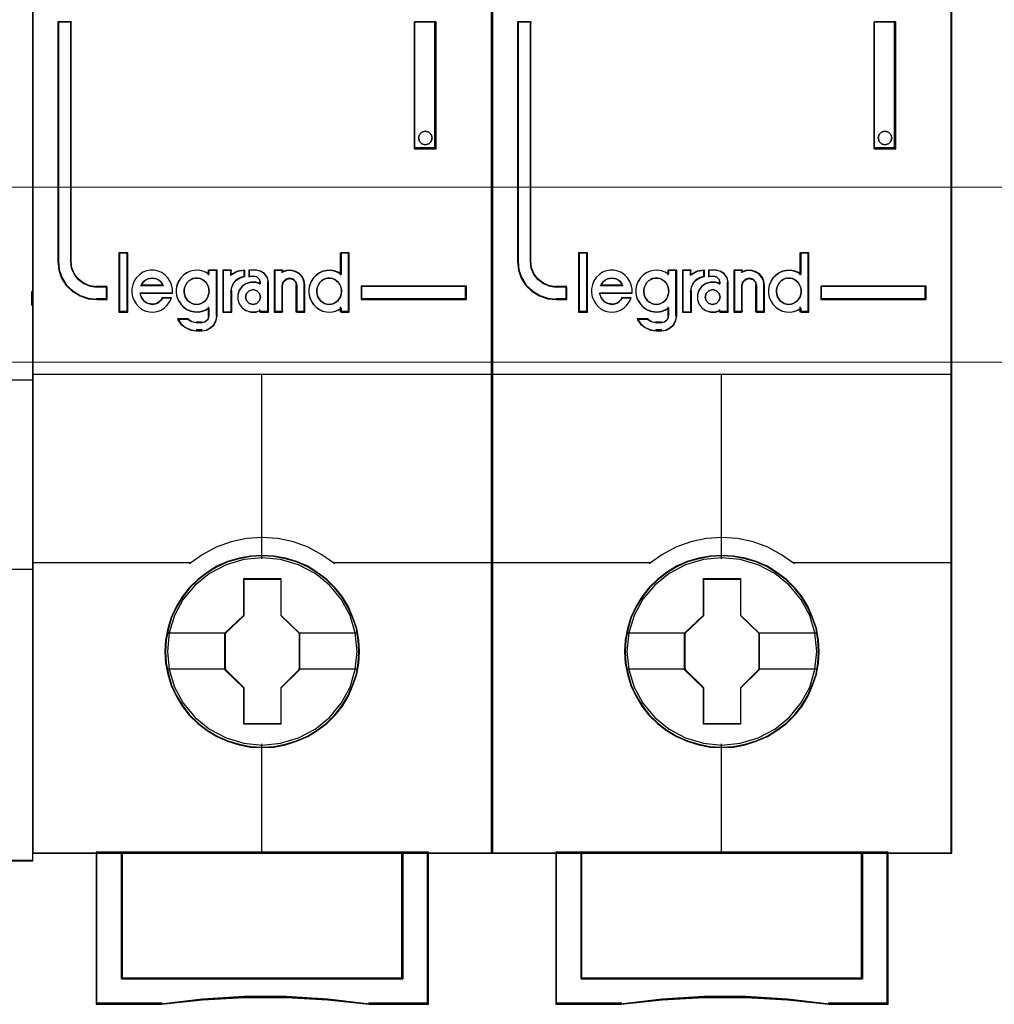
# Model space of a CAD drawing. Header units: millimetres. Extents: x 262469 to 275208, y -32539 to 9411.
# Tile 88 of 256: x 270137 to 270150, y -22443 to -22430. Entities that reach past the tile are written whole.
import ezdxf

# ---------------------------------------------------------------- set-up
doc = ezdxf.new("R2010")
doc.units = ezdxf.units.MM
doc.header["$LTSCALE"] = 100
doc.layers.get('0').update_dxf_attribs({"color": 8})
doc.layers.add('$ mp_ele', color=1, linetype='Continuous', lineweight=35)
doc.layers.add('45', color=8, linetype='Continuous')

# ---------------------------------------------------------------- blocks, each defined once
blk = doc.blocks.new('*U2093')
at = {"layer": '45', "color": 7}
for points in [[(140.997038, -336.157809), (123.006423, -336.157809), (123.006423, -417.928022), (140.997038, -417.928022), (140.997038, -336.157809)], [(125.937835, -396.267506), (125.937835, -395.777888), (125.534156, -395.777888), (125.261247, -395.739379), (125.022451, -395.634854), (124.812083, -395.486318), (124.6472, -395.282769), (124.539173, -395.04071), (124.510745, -394.776647), (124.510745, -385.391387), (124.004726, -385.391387), (124.004726, -394.776647), (124.038839, -395.112228), (124.146866, -395.431304), (124.328806, -395.711872), (124.578973, -395.942928), (124.868939, -396.11897), (125.187334, -396.228997), (125.534156, -396.267506), (125.937835, -396.267506)], [(137.959799, -385.391387), (137.959799, -390.362017), (138.802889, -390.362017), (138.802889, -385.391387), (137.959799, -385.391387)], [(138.618345, -389.808705), (138.654731, -389.939782), (138.618345, -390.082774), (138.521317, -390.172144), (138.381839, -390.21385), (138.248426, -390.172144), (138.151398, -390.082774), (138.115012, -389.939782), (138.151398, -389.808705), (138.248426, -389.707419), (138.381839, -389.677629), (138.521317, -389.707419), (138.618345, -389.808705)], [(126.720956, -396.740227), (126.720956, -394.447176), (126.414057, -394.447176), (126.414057, -396.740227), (126.720956, -396.740227)], [(139.998735, -395.73834), (135.867949, -395.73834), (135.867949, -396.267506), (139.998735, -396.267506), (139.998735, -395.73834)], [(135.804453, -410.039153), (135.782112, -409.587329), (135.709506, -409.135506), (135.553123, -408.700212), (135.3744, -408.286959), (135.139825, -407.890236), (134.854985, -407.543103), (134.525463, -407.223521), (134.156846, -406.942509), (133.782644, -406.700067), (133.347006, -406.512725), (132.916953, -406.385994), (132.458974, -406.303344), (132.000995, -406.275793), (131.543017, -406.303344), (131.096208, -406.385994), (130.643815, -406.512725), (130.230517, -406.700067), (129.839559, -406.942509), (129.476528, -407.223521), (129.141421, -407.543103), (128.873336, -407.890236), (128.627591, -408.286959), (128.432113, -408.700212), (128.30924, -409.135506), (128.219879, -409.587329), (128.191953, -410.039153), (128.219879, -410.490976), (128.30924, -410.92627), (128.432113, -411.361563), (128.627591, -411.774816), (128.873336, -412.171539), (129.141421, -412.529692), (129.476528, -412.854785), (129.839559, -413.130287), (130.230517, -413.361709), (130.643815, -413.54905), (131.096208, -413.681291), (131.543017, -413.774962), (132.000995, -413.797002), (132.458974, -413.774962), (132.916953, -413.681291), (133.347006, -413.54905), (133.782644, -413.361709), (134.156846, -413.130287), (134.525463, -412.854785), (134.854985, -412.529692), (135.139825, -412.171539), (135.3744, -411.774816), (135.553123, -411.361563), (135.709506, -410.92627), (135.782112, -410.490976), (135.804453, -410.039153)], [(135.804453, -410.039153), (135.782112, -409.587329), (135.709506, -409.135506), (135.553123, -408.700212), (135.3744, -408.286959), (135.139825, -407.890236), (134.854985, -407.543103), (134.525463, -407.223521), (134.156846, -406.942509), (133.782644, -406.700067), (133.347006, -406.512725), (132.916953, -406.385994), (132.458974, -406.303344), (132.000995, -406.275793), (131.543017, -406.303344), (131.096208, -406.385994), (130.643815, -406.512725), (130.230517, -406.700067), (129.839559, -406.942509), (129.476528, -407.223521), (129.141421, -407.543103), (128.873336, -407.890236), (128.627591, -408.286959), (128.432113, -408.700212), (128.30924, -409.135506), (128.219879, -409.587329), (128.191953, -410.039153), (128.219879, -410.490976), (128.30924, -410.92627), (128.432113, -411.361563), (128.627591, -411.774816), (128.873336, -412.171539), (129.141421, -412.529692), (129.476528, -412.854785), (129.839559, -413.130287), (130.230517, -413.361709), (130.643815, -413.54905), (131.096208, -413.681291), (131.543017, -413.774962), (132.000995, -413.797002), (132.458974, -413.774962), (132.916953, -413.681291), (133.347006, -413.54905), (133.782644, -413.361709), (134.156846, -413.130287), (134.525463, -412.854785), (134.854985, -412.529692), (135.139825, -412.171539), (135.3744, -411.774816), (135.553123, -411.361563), (135.709506, -410.92627), (135.782112, -410.490976), (135.804453, -410.039153)], [(135.783287, -410.037375), (135.761071, -409.587882), (135.688868, -409.13839), (135.533355, -408.705342), (135.355626, -408.294221), (135.122355, -407.899545), (134.839099, -407.554203), (134.51141, -407.23627), (134.144843, -406.956707), (133.772722, -406.715516), (133.339506, -406.529142), (132.911844, -406.403064), (132.456412, -406.32084), (132.00098, -406.293432), (131.545548, -406.32084), (131.101224, -406.403064), (130.651346, -406.529142), (130.240346, -406.715516), (129.851563, -406.956707), (129.49055, -407.23627), (129.157307, -407.554203), (128.890713, -407.899545), (128.646334, -408.294221), (128.451943, -408.705342), (128.329754, -409.13839), (128.240889, -409.587882), (128.213119, -410.037375), (128.240889, -410.486867), (128.329754, -410.919914), (128.451943, -411.352962), (128.646334, -411.764083), (128.890713, -412.158759), (129.157307, -412.515064), (129.49055, -412.838479), (129.851563, -413.11256), (130.240346, -413.342788), (130.651346, -413.529163), (131.101224, -413.660721), (131.545548, -413.753909), (132.00098, -413.775835), (132.456412, -413.753909), (132.911844, -413.660721), (133.339506, -413.529163), (133.772722, -413.342788), (134.144843, -413.11256), (134.51141, -412.838479), (134.839099, -412.515064), (135.122355, -412.158759), (135.355626, -411.764083), (135.533355, -411.352962), (135.688868, -410.919914), (135.761071, -410.486867), (135.783287, -410.037375)], [(131.28562, -407.178903), (132.734757, -407.178903), (132.734757, -408.609146), (133.462145, -409.315984), (133.462145, -410.746228), (132.734757, -411.46411), (132.734757, -412.883309), (131.28562, -412.883309), (131.28562, -411.46411), (130.541316, -410.746228), (130.541316, -409.315984), (131.28562, -408.609146), (131.28562, -407.178903)], [(131.28562, -407.178903), (132.734757, -407.178903), (132.734757, -407.178903), (132.734757, -408.609146), (132.734757, -408.609146), (133.462145, -409.315984), (133.462145, -409.315984), (133.462145, -410.746228), (133.462145, -410.746228), (132.734757, -411.46411), (132.734757, -411.46411), (132.734757, -412.883309), (132.734757, -412.883309), (131.28562, -412.883309), (131.28562, -412.883309), (131.28562, -411.46411), (131.28562, -411.46411), (130.541316, -410.746228), (130.541316, -410.746228), (130.541316, -409.315984), (130.541316, -409.315984), (131.28562, -408.609146), (131.28562, -408.609146), (131.28562, -407.178903), (131.28562, -407.178903)], [(131.295998, -407.200069), (132.724134, -407.200069), (132.724134, -408.619699), (133.44098, -409.321291), (133.44098, -410.740921), (132.724134, -411.453476), (132.724134, -412.862143), (131.295998, -412.862143), (131.295998, -411.453476), (130.562481, -410.740921), (130.562481, -409.321291), (131.295998, -408.619699), (131.295998, -407.200069)], [(137.505843, -417.885689), (137.505843, -422.841649), (126.497618, -422.841649), (126.497618, -417.885689), (125.500416, -417.885689), (125.500416, -423.840567), (128.046346, -423.840567), (129.667497, -423.663963), (131.299789, -423.575661), (132.932081, -423.575661), (134.564374, -423.663963), (136.191095, -423.840567), (138.503045, -423.840567), (138.503045, -417.885689), (137.505843, -417.885689)], [(131.994392, -417.885689), (126.491664, -417.885689), (126.491664, -422.849263), (137.50827, -422.849263), (137.50827, -417.885689), (131.994392, -417.885689)], [(137.50827, -422.849263), (137.50827, -417.885689), (131.994392, -417.885689), (126.491664, -417.885689), (126.491664, -422.849263), (137.50827, -422.849263)]]:
    blk.add_lwpolyline(points, close=True, dxfattribs=at)
at = {"layer": '45', "color": 139}
for points in [[(140.997038, -336.157809), (123.006423, -336.157809), (123.006423, -417.928022), (140.997038, -417.928022), (140.997038, -336.157809)], [(138.654731, -389.939782), (138.618345, -389.808705), (138.521317, -389.707419), (138.381839, -389.677629), (138.248426, -389.707419), (138.151398, -389.808705), (138.115012, -389.939782), (138.151398, -390.082774), (138.248426, -390.172144), (138.381839, -390.21385), (138.521317, -390.172144), (138.618345, -390.082774), (138.654731, -389.939782)], [(129.429606, -396.454478), (129.528483, -396.443056), (129.615727, -396.414503), (129.697155, -396.368817), (129.766951, -396.31171), (129.83093, -396.23176), (129.871644, -396.157521), (129.900726, -396.060439), (129.923991, -395.963357), (129.912358, -395.866275), (129.894909, -395.769194), (129.854195, -395.683533), (129.801849, -395.592162), (129.732053, -395.529344), (129.656441, -395.477948), (129.569197, -395.437973), (129.476136, -395.420841), (129.388892, -395.420841), (129.290015, -395.437973), (129.214403, -395.477948), (129.132975, -395.529344), (129.063179, -395.592162), (129.016649, -395.683533), (128.975935, -395.769194), (128.946853, -395.866275), (128.946853, -395.963357), (128.958486, -396.060439), (128.987568, -396.157521), (129.034098, -396.23176), (129.092261, -396.31171), (129.173689, -396.368817), (129.255117, -396.414503), (129.342361, -396.443056), (129.429606, -396.454478)], [(134.617425, -396.454478), (134.710247, -396.443056), (134.797267, -396.414503), (134.884288, -396.368817), (134.953904, -396.31171), (135.011918, -396.23176), (135.06413, -396.157521), (135.093137, -396.060439), (135.098938, -395.963357), (135.098938, -395.866275), (135.081534, -395.769194), (135.040925, -395.683533), (134.982911, -395.592162), (134.913295, -395.529344), (134.843678, -395.477948), (134.756658, -395.437973), (134.669637, -395.420841), (134.571014, -395.420841), (134.483993, -395.437973), (134.396973, -395.477948), (134.315754, -395.529344), (134.25774, -395.592162), (134.199726, -395.683533), (134.159117, -395.769194), (134.135911, -395.866275), (134.135911, -395.963357), (134.147514, -396.060439), (134.176521, -396.157521), (134.228733, -396.23176), (134.286747, -396.31171), (134.356363, -396.368817), (134.443384, -396.414503), (134.530404, -396.443056), (134.617425, -396.454478)], [(131.934707, -396.1652), (131.892628, -396.023514), (131.784425, -395.917249), (131.640154, -395.875923), (131.495884, -395.917249), (131.387681, -396.023514), (131.345602, -396.1652), (131.387681, -396.306887), (131.495884, -396.413152), (131.640154, -396.454478), (131.784425, -396.413152), (131.892628, -396.306887), (131.934707, -396.1652)], [(135.716263, -410.028351), (135.643649, -409.306499), (135.436975, -408.623219), (135.090658, -407.989532), (134.632625, -407.43299), (134.068463, -406.981144), (133.420515, -406.639504), (132.722294, -406.430111), (131.996145, -406.363988), (131.275581, -406.430111), (130.582947, -406.639504), (129.934998, -406.981144), (129.370836, -407.43299), (128.912803, -407.989532), (128.566486, -408.623219), (128.354227, -409.306499), (128.287198, -410.028351), (128.354227, -410.744693), (128.566486, -411.433483), (128.912803, -412.061659), (129.370836, -412.618202), (129.934998, -413.075558), (130.582947, -413.411688), (131.275581, -413.62659), (131.996145, -413.698224), (132.722294, -413.62659), (133.420515, -413.411688), (134.068463, -413.075558), (134.632625, -412.618202), (135.090658, -412.061659), (135.436975, -411.433483), (135.643649, -410.744693), (135.716263, -410.028351)]]:
    blk.add_lwpolyline(points, close=True, dxfattribs=at)
at = {"layer": '45', "color": 59}
for points in [[(140.975873, -336.178976), (123.027588, -336.178976), (123.027588, -417.910383), (140.975873, -417.910383), (140.975873, -336.178976)], [(137.959799, -385.391387), (137.959799, -390.362017), (138.802889, -390.362017), (138.802889, -385.391387), (137.959799, -385.391387)], [(138.618345, -389.808705), (138.654731, -389.939782), (138.618345, -390.082774), (138.521317, -390.172144), (138.381839, -390.21385), (138.248426, -390.172144), (138.151398, -390.082774), (138.115012, -389.939782), (138.151398, -389.808705), (138.248426, -389.707419), (138.381839, -389.677629), (138.521317, -389.707419), (138.618345, -389.808705)], [(126.742121, -396.761394), (126.742121, -394.429537), (126.392892, -394.429537), (126.392892, -396.761394), (126.742121, -396.761394)], [(133.829013, -395.863238), (133.829013, -396.025018), (133.857539, -396.17564), (133.914591, -396.315105), (134.00017, -396.448992), (134.108569, -396.560564), (134.234085, -396.6554), (134.365305, -396.716765), (134.513642, -396.750237), (134.667683, -396.761394), (134.821725, -396.733501), (134.964356, -396.677715), (135.089871, -396.594036), (135.089871, -396.761394), (135.409365, -396.761394), (135.409365, -394.429537), (135.089871, -394.429537), (135.089871, -395.288642), (134.964356, -395.204963), (134.821725, -395.154756), (134.667683, -395.126863), (134.513642, -395.13802), (134.365305, -395.165913), (134.234085, -395.232856), (134.108569, -395.316535), (134.00017, -395.428107), (133.914591, -395.561994), (133.857539, -395.712616), (133.829013, -395.863238)], [(126.897334, -396.002321), (126.925885, -396.154136), (126.982986, -396.30595), (127.062927, -396.435274), (127.165709, -396.553352), (127.291331, -396.648939), (127.439794, -396.716412), (127.582546, -396.750148), (127.736719, -396.761394), (127.890891, -396.73328), (128.039354, -396.677052), (128.170686, -396.592711), (128.279178, -396.485879), (128.37625, -396.350932), (128.444771, -396.210363), (128.096455, -396.210363), (128.039354, -396.283459), (127.970833, -396.350932), (127.890891, -396.401537), (127.81666, -396.429651), (127.731009, -396.446519), (127.639647, -396.435274), (127.553996, -396.418405), (127.468344, -396.390292), (127.388403, -396.334064), (127.331302, -396.266591), (127.274201, -396.187872), (127.24565, -396.103531), (127.2171, -396.019189), (128.484742, -396.019189), (128.484742, -395.856129), (128.456191, -395.693069), (128.39338, -395.5525), (128.307729, -395.417554), (128.204947, -395.305099), (128.067904, -395.209512), (127.930862, -395.153284), (127.776689, -395.113925), (127.622517, -395.113925), (127.468344, -395.142038), (127.325592, -395.198266), (127.19997, -395.293853), (127.080057, -395.400685), (126.994406, -395.535632), (126.937305, -395.687446), (126.897334, -395.839261), (126.897334, -396.002321)], [(128.722034, -395.549011), (128.664963, -395.699618), (128.636427, -395.850224), (128.636427, -396.011987), (128.664963, -396.162594), (128.722034, -396.302045), (128.813347, -396.435918), (128.916075, -396.547478), (129.041632, -396.642305), (129.190017, -396.703663), (129.332694, -396.737131), (129.486786, -396.748287), (129.635171, -396.720397), (129.777849, -396.664617), (129.914819, -396.580946), (129.914819, -396.898894), (129.874869, -397.038345), (129.766434, -397.133171), (129.635171, -397.172217), (129.429715, -397.172217), (129.247088, -397.133171), (129.081582, -397.038345), (128.687791, -397.038345), (128.819055, -397.22242), (128.995975, -397.36187), (129.207138, -397.456697), (129.429715, -397.484587), (129.635171, -397.484587), (129.817798, -397.456697), (129.977597, -397.373026), (130.114568, -397.25031), (130.200174, -397.077391), (130.234417, -396.898894), (130.234417, -395.113925), (129.914819, -395.113925), (129.914819, -395.275687), (129.777849, -395.192017), (129.635171, -395.141815), (129.486786, -395.113925), (129.332694, -395.125081), (129.190017, -395.152971), (129.041632, -395.219907), (128.916075, -395.303578), (128.813347, -395.415138), (128.722034, -395.549011)], [(130.453127, -395.113925), (130.453127, -396.761394), (130.780599, -396.761394), (130.780599, -395.934848), (130.809837, -395.771788), (130.885858, -395.608728), (131.00866, -395.485027), (131.154853, -395.400685), (131.324437, -395.350081), (131.324437, -395.113925), (131.037899, -395.153284), (130.780599, -395.28823), (130.780599, -395.113925), (130.453127, -395.113925)], [(130.474292, -395.131563), (130.474292, -396.740227), (130.785855, -396.740227), (130.785855, -395.93315), (130.813673, -395.773931), (130.886, -395.614712), (131.002836, -395.493925), (131.141926, -395.41157), (131.303271, -395.362157), (131.303271, -395.131563), (131.030654, -395.169996), (130.785855, -395.301763), (130.785855, -395.131563), (130.474292, -395.131563)], [(131.103421, -395.906734), (131.045759, -396.075417), (131.045759, -396.266591), (131.103421, -396.435274), (131.218745, -396.592711), (131.362901, -396.693921), (131.553186, -396.750148), (131.737705, -396.750148), (131.922224, -396.693921), (131.922224, -396.761394), (132.245133, -396.761394), (132.245133, -395.580614), (132.204769, -395.400685), (132.095211, -395.248871), (131.939523, -395.153284), (131.755004, -395.113925), (131.489758, -395.113925), (131.489758, -395.350081), (131.680043, -395.350081), (131.795368, -395.378194), (131.881861, -395.468159), (131.922224, -395.580614), (131.922224, -395.648087), (131.737705, -395.591859), (131.553186, -395.591859), (131.362901, -395.648087), (131.218745, -395.754919), (131.103421, -395.906734)], [(132.474425, -395.113925), (132.474425, -396.761394), (132.785801, -396.761394), (132.785801, -395.704315), (132.826165, -395.563746), (132.929957, -395.468159), (133.068346, -395.428799), (133.218268, -395.468159), (133.310527, -395.563746), (133.350891, -395.704315), (133.350891, -396.761394), (133.673799, -396.761394), (133.673799, -395.704315), (133.644968, -395.535632), (133.575774, -395.372572), (133.460449, -395.248871), (133.304761, -395.164529), (133.137541, -395.113925), (132.953022, -395.12517), (132.785801, -395.181398), (132.785801, -395.113925), (132.474425, -395.113925)], [(132.495591, -395.131563), (132.495591, -396.740227), (132.795977, -396.740227), (132.795977, -395.708047), (132.834916, -395.570789), (132.935045, -395.477454), (133.06855, -395.439021), (133.21318, -395.477454), (133.302183, -395.570789), (133.341122, -395.708047), (133.341122, -396.740227), (133.652634, -396.740227), (133.652634, -395.708047), (133.62482, -395.543337), (133.558068, -395.384118), (133.446814, -395.263331), (133.296621, -395.180976), (133.135302, -395.131563), (132.957295, -395.142544), (132.795977, -395.197447), (132.795977, -395.131563), (132.495591, -395.131563)], [(128.078148, -395.636251), (128.124929, -395.731285), (127.253619, -395.731285), (127.306249, -395.636251), (127.364726, -395.560224), (127.434898, -395.509539), (127.522614, -395.452519), (127.604482, -395.433512), (127.692198, -395.420841), (127.779914, -395.433512), (127.86763, -395.452519), (127.949498, -395.509539), (128.01967, -395.560224), (128.078148, -395.636251)], [(128.124929, -395.731285), (127.253619, -395.731285), (127.306249, -395.636251), (127.364726, -395.560224), (127.434898, -395.509539), (127.522614, -395.452519), (127.604482, -395.433512), (127.692198, -395.420841), (127.779914, -395.433512), (127.86763, -395.452519), (127.949498, -395.509539), (128.01967, -395.560224), (128.078148, -395.636251), (128.124929, -395.731285)], [(129.83093, -396.23176), (129.766951, -396.31171), (129.697155, -396.368817), (129.615727, -396.414503), (129.528483, -396.443056), (129.429606, -396.454478), (129.342361, -396.443056), (129.255117, -396.414503), (129.173689, -396.368817), (129.092261, -396.31171), (129.034098, -396.23176), (128.987568, -396.157521), (128.958486, -396.060439), (128.946853, -395.963357), (128.946853, -395.866275), (128.975935, -395.769194), (129.016649, -395.683533), (129.063179, -395.592162), (129.132975, -395.529344), (129.214403, -395.477948), (129.290015, -395.437973), (129.388892, -395.420841), (129.476136, -395.420841), (129.569197, -395.437973), (129.656441, -395.477948), (129.732053, -395.529344), (129.801849, -395.592162), (129.854195, -395.683533), (129.894909, -395.769194), (129.912358, -395.866275), (129.923991, -395.963357), (129.900726, -396.060439), (129.871644, -396.157521), (129.83093, -396.23176)], [(129.016649, -395.683533), (129.063179, -395.592162), (129.132975, -395.529344), (129.214403, -395.477948), (129.290015, -395.437973), (129.388892, -395.420841), (129.476136, -395.420841), (129.569197, -395.437973), (129.656441, -395.477948), (129.732053, -395.529344), (129.801849, -395.592162), (129.854195, -395.683533), (129.894909, -395.769194), (129.912358, -395.866275), (129.923991, -395.963357), (129.900726, -396.060439), (129.871644, -396.157521), (129.83093, -396.23176), (129.766951, -396.31171), (129.697155, -396.368817), (129.615727, -396.414503), (129.528483, -396.443056), (129.429606, -396.454478), (129.342361, -396.443056), (129.255117, -396.414503), (129.173689, -396.368817), (129.092261, -396.31171), (129.034098, -396.23176), (128.987568, -396.157521), (128.958486, -396.060439), (128.946853, -395.963357), (128.946853, -395.866275), (128.975935, -395.769194), (129.016649, -395.683533)], [(134.756658, -395.437973), (134.843678, -395.477948), (134.913295, -395.529344), (134.982911, -395.592162), (135.040925, -395.683533), (135.081534, -395.769194), (135.098938, -395.866275), (135.098938, -395.963357), (135.093137, -396.060439), (135.06413, -396.157521), (135.011918, -396.23176), (134.953904, -396.31171), (134.884288, -396.368817), (134.797267, -396.414503), (134.710247, -396.443056), (134.617425, -396.454478), (134.530404, -396.443056), (134.443384, -396.414503), (134.356363, -396.368817), (134.286747, -396.31171), (134.228733, -396.23176), (134.176521, -396.157521), (134.147514, -396.060439), (134.135911, -395.963357), (134.135911, -395.866275), (134.159117, -395.769194), (134.199726, -395.683533), (134.25774, -395.592162), (134.315754, -395.529344), (134.396973, -395.477948), (134.483993, -395.437973), (134.571014, -395.420841), (134.669637, -395.420841), (134.756658, -395.437973)], [(134.159117, -395.769194), (134.199726, -395.683533), (134.25774, -395.592162), (134.315754, -395.529344), (134.396973, -395.477948), (134.483993, -395.437973), (134.571014, -395.420841), (134.669637, -395.420841), (134.756658, -395.437973), (134.843678, -395.477948), (134.913295, -395.529344), (134.982911, -395.592162), (135.040925, -395.683533), (135.081534, -395.769194), (135.098938, -395.866275), (135.098938, -395.963357), (135.093137, -396.060439), (135.06413, -396.157521), (135.011918, -396.23176), (134.953904, -396.31171), (134.884288, -396.368817), (134.797267, -396.414503), (134.710247, -396.443056), (134.617425, -396.454478), (134.530404, -396.443056), (134.443384, -396.414503), (134.356363, -396.368817), (134.286747, -396.31171), (134.228733, -396.23176), (134.176521, -396.157521), (134.147514, -396.060439), (134.135911, -395.963357), (134.135911, -395.866275), (134.159117, -395.769194)], [(131.892628, -396.023514), (131.934707, -396.1652), (131.892628, -396.306887), (131.784425, -396.413152), (131.640154, -396.454478), (131.495884, -396.413152), (131.387681, -396.306887), (131.345602, -396.1652), (131.387681, -396.023514), (131.495884, -395.917249), (131.640154, -395.875923), (131.784425, -395.917249), (131.892628, -396.023514)], [(131.345602, -396.1652), (131.387681, -396.023514), (131.495884, -395.917249), (131.640154, -395.875923), (131.784425, -395.917249), (131.892628, -396.023514), (131.934707, -396.1652), (131.892628, -396.306887), (131.784425, -396.413152), (131.640154, -396.454478), (131.495884, -396.413152), (131.387681, -396.306887), (131.345602, -396.1652)], [(139.97757, -395.755979), (135.885587, -395.755979), (135.885587, -396.249867), (139.97757, -396.249867), (139.97757, -395.755979)], [(137.505843, -417.885689), (137.505843, -422.841649), (126.497618, -422.841649), (126.497618, -417.885689), (125.500416, -417.885689), (125.500416, -423.840567), (128.046346, -423.840567), (129.667497, -423.663963), (131.299789, -423.575661), (132.932081, -423.575661), (134.564374, -423.663963), (136.191095, -423.840567), (138.503045, -423.840567), (138.503045, -417.885689), (137.505843, -417.885689)], [(137.49091, -417.906856), (137.49091, -422.830519), (126.512551, -422.830519), (126.512551, -417.906856), (125.518054, -417.906856), (125.518054, -423.822928), (128.057077, -423.822928), (129.673829, -423.647475), (131.301693, -423.559748), (132.929557, -423.559748), (134.557421, -423.647475), (136.17973, -423.822928), (138.485407, -423.822928), (138.485407, -417.906856), (137.49091, -417.906856)], [(131.994392, -417.885689), (126.491664, -417.885689), (126.491664, -422.849263), (137.50827, -422.849263), (137.50827, -417.885689), (131.994392, -417.885689)], [(137.50827, -422.849263), (137.50827, -417.885689), (131.994392, -417.885689), (126.491664, -417.885689), (126.491664, -422.849263), (137.50827, -422.849263)], [(131.996175, -417.906856), (126.512829, -417.906856), (126.512829, -422.828097), (137.490632, -422.828097), (137.490632, -417.906856), (131.996175, -417.906856)]]:
    blk.add_lwpolyline(points, close=True, dxfattribs=at)
at = {"layer": '45', "color": 139}
for points in [[(124.004726, -385.391387), (124.004726, -394.782314)], [(124.004726, -385.391387), (124.544444, -385.391387)], [(124.498586, -385.391387), (124.498586, -394.782314)], [(137.959799, -390.362017), (137.959799, -385.391387)], [(137.959799, -385.391387), (138.802889, -385.391387)], [(138.760558, -390.362017), (138.760558, -385.391387)], [(137.959799, -390.319683), (138.802889, -390.319683)], [(126.392892, -394.429537), (126.392892, -396.761394)], [(126.392892, -394.429537), (126.742121, -394.429537)], [(126.69979, -394.429537), (126.69979, -396.761394)], [(135.056608, -394.429537), (135.056608, -395.315008)], [(135.056608, -394.429537), (135.409365, -394.429537)], [(135.367034, -394.429537), (135.367034, -396.761394)], [(124.004726, -394.739981), (124.039031, -395.083815), (124.147664, -395.410739), (124.330626, -395.698207), (124.582198, -395.934945), (124.873793, -396.115317), (125.193976, -396.228049), (125.542747, -396.267506)], [(124.498586, -394.739981), (124.52759, -395.014449), (124.637807, -395.266045), (124.806033, -395.477615), (125.020666, -395.632003), (125.264304, -395.740647), (125.542747, -395.780673)], [(128.484742, -396.019189), (128.484742, -395.856129), (128.456191, -395.693069), (128.39338, -395.5525), (128.307729, -395.417554), (128.204947, -395.305099), (128.067904, -395.209512), (127.930862, -395.153284), (127.776689, -395.113925), (127.622517, -395.113925), (127.468344, -395.142038), (127.325592, -395.198266), (127.19997, -395.293853), (127.080057, -395.400685), (126.994406, -395.535632), (126.937305, -395.687446), (126.897334, -395.839261), (126.897334, -396.002321), (126.925885, -396.154136), (126.982986, -396.30595), (127.062927, -396.435274), (127.165709, -396.553352), (127.291331, -396.648939), (127.439794, -396.716412), (127.582546, -396.750148), (127.736719, -396.761394), (127.890891, -396.73328), (128.039354, -396.677052), (128.170686, -396.592711), (128.279178, -396.485879), (128.37625, -396.350932), (128.444771, -396.210363)], [(129.923991, -395.276985), (129.786038, -395.192643), (129.642336, -395.142038), (129.492887, -395.113925), (129.33769, -395.12517), (129.193988, -395.153284), (129.044539, -395.220757), (128.918082, -395.305099), (128.814617, -395.417554), (128.722648, -395.5525), (128.665167, -395.704315), (128.636427, -395.856129), (128.636427, -396.019189), (128.665167, -396.171004), (128.722648, -396.311573), (128.814617, -396.446519), (128.918082, -396.558974), (129.044539, -396.654561), (129.193988, -396.716412), (129.33769, -396.750148), (129.492887, -396.761394), (129.642336, -396.73328), (129.786038, -396.677052), (129.923991, -396.592711)], [(129.88166, -395.113925), (129.88166, -395.315008)], [(129.88166, -395.113925), (130.234417, -395.113925)], [(130.192086, -395.113925), (130.192086, -396.90956)], [(130.453127, -395.113925), (130.453127, -396.761394)], [(130.453127, -395.113925), (130.805884, -395.113925)], [(131.324437, -395.113925), (131.028917, -395.16172), (130.763553, -395.325591)], [(130.763553, -395.113925), (130.763553, -395.325591)], [(131.278578, -395.113925), (131.278578, -395.385563)], [(131.476122, -395.113925), (131.476122, -395.385563)], [(131.772438, -395.113925), (131.476122, -395.113925)], [(132.245133, -395.61134), (132.202719, -395.419566), (132.087596, -395.257756), (131.923999, -395.155875), (131.730107, -395.113925)], [(132.474425, -395.113925), (132.474425, -396.761394)], [(132.474425, -395.113925), (132.8166, -395.113925)], [(133.673799, -395.731285), (133.644594, -395.554896), (133.574501, -395.384387), (133.457678, -395.255035), (133.299968, -395.166841), (133.130576, -395.113925), (132.943661, -395.125684), (132.774269, -395.18448)], [(132.774269, -395.113925), (132.774269, -395.219758)], [(135.098938, -395.276985), (134.97252, -395.192643), (134.828864, -395.142038), (134.673714, -395.113925), (134.518565, -395.12517), (134.369162, -395.153284), (134.236998, -395.220757), (134.11058, -395.305099), (134.001401, -395.417554), (133.915207, -395.5525), (133.857744, -395.704315), (133.829013, -395.856129), (133.829013, -396.019189), (133.857744, -396.171004), (133.915207, -396.311573), (134.001401, -396.446519), (134.11058, -396.558974), (134.236998, -396.654561), (134.369162, -396.716412), (134.518565, -396.750148), (134.673714, -396.761394), (134.828864, -396.73328), (134.97252, -396.677052), (135.098938, -396.592711)], [(128.124929, -395.731285), (128.078148, -395.636251), (128.01967, -395.560224), (127.949498, -395.509539), (127.86763, -395.452519), (127.779914, -395.433512), (127.692198, -395.420841), (127.604482, -395.433512), (127.522614, -395.452519), (127.434898, -395.509539), (127.364726, -395.560224), (127.306249, -395.636251), (127.253619, -395.731285)], [(131.324437, -395.34323), (131.149537, -395.39635), (130.998762, -395.484883), (130.872111, -395.614732), (130.793708, -395.785897), (130.763553, -395.957062)], [(131.934707, -395.636446), (131.74756, -395.57959), (131.560413, -395.57959), (131.367417, -395.636446), (131.221209, -395.744471), (131.104242, -395.89798), (131.045759, -396.068546), (131.045759, -396.261855), (131.104242, -396.432421), (131.221209, -396.591616), (131.367417, -396.693955), (131.560413, -396.750811), (131.74756, -396.750811), (131.934707, -396.693955)], [(131.476122, -395.34323), (131.701887, -395.34323)], [(131.934707, -395.61134), (131.88826, -395.480555), (131.788732, -395.375926), (131.656028, -395.34323)], [(131.892376, -395.569007), (131.892376, -395.67484)], [(132.202802, -395.569007), (132.202802, -396.761394)], [(133.359846, -395.731285), (133.318019, -395.572895), (133.222414, -395.46519), (133.067057, -395.420841), (132.923651, -395.46519), (132.816096, -395.572895), (132.774269, -395.731285)], [(125.500416, -395.73834), (125.937835, -395.73834)], [(125.891976, -395.73834), (125.891976, -396.267506)], [(125.891976, -395.73834), (125.891976, -396.267506)], [(127.211288, -395.995867), (128.484742, -395.995867)], [(127.211288, -395.995867), (127.240379, -396.086383), (127.26947, -396.176898), (127.327652, -396.261379), (127.385834, -396.333791), (127.467289, -396.394134), (127.554562, -396.424306), (127.641835, -396.442409), (127.734926, -396.454478), (127.822199, -396.436375), (127.897836, -396.406203), (127.979291, -396.351894), (128.049109, -396.279482), (128.107291, -396.201035)], [(127.253619, -395.688951), (128.124929, -395.688951)], [(130.453127, -396.761394), (130.805884, -396.761394), (130.805884, -395.911201)], [(132.774269, -395.688951), (132.774269, -396.761394)], [(133.317515, -395.688951), (133.317515, -396.761394)], [(133.627941, -395.688951), (133.627941, -396.761394)], [(135.867949, -395.73834), (139.998735, -395.73834)], [(135.867949, -395.73834), (135.867949, -396.267506)], [(139.952877, -396.267506), (139.952877, -395.73834)], [(125.500416, -396.225173), (125.937835, -396.225173)], [(128.064961, -396.182839), (128.445938, -396.182839)], [(135.867949, -396.225173), (139.998735, -396.225173)], [(126.392892, -396.719061), (126.742121, -396.719061)], [(129.88166, -396.553255), (129.88166, -396.90956)], [(131.892376, -396.652033), (131.892376, -396.761394)], [(131.892376, -396.719061), (132.245133, -396.719061)], [(132.474425, -396.719061), (132.8166, -396.719061)], [(133.317515, -396.719061), (133.673799, -396.719061)], [(135.056608, -396.553255), (135.056608, -396.761394)], [(135.056608, -396.719061), (135.409365, -396.719061)], [(128.685813, -397.00481), (128.821245, -397.202718), (129.003783, -397.352648), (129.221651, -397.454601), (129.451296, -397.484587)], [(128.685813, -397.00481), (129.112649, -397.00481)], [(129.070318, -397.00481), (129.251439, -397.127253), (129.451296, -397.177671)], [(129.408965, -397.135338), (129.652368, -397.135338)], [(129.610037, -397.484587), (129.800324, -397.455189), (129.966826, -397.366995), (130.109541, -397.237643), (130.198738, -397.055375), (130.234417, -396.867227)], [(129.610037, -397.177671), (129.757403, -397.133322), (129.87914, -397.025617), (129.923991, -396.867227)], [(129.652368, -397.442254), (129.408965, -397.442254)], [(123.006423, -399.177917), (140.997038, -399.177917)], [(131.97351, -399.177917), (131.97351, -406.409849)], [(134.848481, -406.603876), (134.333622, -406.2483), (133.796377, -405.955811), (133.219959, -405.749347), (132.609963, -405.61744), (131.99437, -405.577295), (131.389971, -405.61744), (130.779974, -405.749347), (130.203556, -405.955811), (129.655119, -406.2483), (129.151453, -406.603876)], [(123.006423, -406.558015), (129.197311, -406.558015)], [(134.80615, -406.558015), (140.997038, -406.558015)], [(131.97351, -413.648836), (131.97351, -417.928022)], [(125.500416, -417.885689), (125.500416, -423.840567)], [(126.491664, -417.885689), (126.491664, -422.849263)], [(137.465939, -422.849263), (137.465939, -417.885689)], [(138.460714, -417.885689), (138.460714, -423.840567)], [(126.491664, -422.80693), (137.50827, -422.80693)], [(136.199541, -423.840567), (134.569214, -423.635956), (132.933304, -423.533651), (131.297394, -423.533651), (129.661484, -423.635956), (128.03674, -423.840567)], [(128.079071, -423.798234), (125.500416, -423.798234)], [(138.503045, -423.798234), (136.15721, -423.798234)]]:
    blk.add_lwpolyline(points, dxfattribs=at)
at = {"layer": '45', "color": 1}
for points in [[(125.937835, -396.267506), (125.937835, -395.777888), (125.534156, -395.777888), (125.261247, -395.739379), (125.022451, -395.634854), (124.812083, -395.486318), (124.6472, -395.282769), (124.539173, -395.04071), (124.510745, -394.776647), (124.510745, -385.391387), (124.004726, -385.391387), (124.004726, -394.776647), (124.038839, -395.112228), (124.146866, -395.431304), (124.328806, -395.711872), (124.578973, -395.942928), (124.868939, -396.11897), (125.187334, -396.228997), (125.534156, -396.267506), (125.937835, -396.267506)], [(125.916669, -396.249867), (125.916669, -395.761996), (125.52183, -395.761996), (125.254897, -395.723624), (125.02133, -395.619472), (124.815569, -395.471466), (124.654297, -395.268643), (124.548636, -395.027449), (124.52083, -394.764327), (124.52083, -385.412553), (124.025891, -385.412553), (124.025891, -394.764327), (124.059258, -395.098711), (124.164919, -395.416649), (124.342874, -395.696216), (124.587563, -395.926447), (124.87118, -396.101861), (125.182603, -396.211495), (125.52183, -396.249867), (125.916669, -396.249867)], [(139.998735, -395.73834), (135.867949, -395.73834), (135.867949, -396.267506), (139.998735, -396.267506), (139.998735, -395.73834)]]:
    blk.add_lwpolyline(points, close=True, dxfattribs=at)
at = {"layer": '45', "color": 7}
for points in [[(128.266032, -409.299093), (130.583647, -409.299093)], [(133.416287, -409.299093), (135.733901, -409.299093)], [(128.266032, -410.717258), (130.583647, -410.717258)], [(133.416287, -410.717258), (135.733901, -410.717258)]]:
    blk.add_lwpolyline(points, dxfattribs=at)
at = {"layer": '45', "color": 140}
blk.add_lwpolyline([(137.490632, -422.828097), (137.490632, -417.906856), (131.996175, -417.906856), (126.512829, -417.906856), (126.512829, -422.828097), (137.490632, -422.828097)], close=True, dxfattribs=at)

msp = doc.modelspace()

# ---------------------------------------------------------------- linework, layer by layer
at = {"layer": '$ mp_ele', "color": 7, "lineweight": 5, "ltscale": 2}
for points in [[(270061.397, -22432.599), (270165.113, -22432.599)], [(270061.397, -22432.599), (270165.113, -22432.599)], [(270061.397, -22434.82), (270165.113, -22434.82)], [(270061.397, -22434.82), (270165.113, -22434.82)]]:
    msp.add_lwpolyline(points, dxfattribs=at)
at = {"layer": '45', "color": 7}
msp.add_lwpolyline([(270137.583, -22414.53), (270125.888, -22414.53), (270125.888, -22441.148), (270137.583, -22441.148), (270137.583, -22414.53)], close=True, dxfattribs=at)
at = {"layer": '45', "color": 139}
msp.add_lwpolyline([(270137.583, -22414.53), (270125.888, -22414.53), (270125.888, -22441.148), (270137.583, -22441.148), (270137.583, -22414.53)], close=True, dxfattribs=at)
at = {"layer": '45', "color": 59}
msp.add_lwpolyline([(270137.583, -22414.537), (270125.895, -22414.537), (270125.895, -22441.14), (270137.583, -22441.14)], dxfattribs=at)
at = {"layer": '45', "color": 139}
for points in [[(270137.569, -22434.098), (270137.569, -22433.924)], [(270137.569, -22433.924), (270137.583, -22433.924)], [(270137.569, -22434.082), (270137.583, -22434.082)], [(270125.888, -22435.044), (270137.583, -22435.044)], [(270135.566, -22437.447), (270137.583, -22437.447)]]:
    msp.add_lwpolyline(points, dxfattribs=at)
at = {"layer": '45', "color": 7}
msp.add_lwpolyline([(270137.583, -22433.924), (270137.569, -22433.924), (270137.569, -22433.924), (270137.569, -22434.098), (270137.583, -22434.098)], dxfattribs=at)
at = {"layer": '45', "color": 1}
for points in [[(270137.583, -22433.924), (270137.569, -22433.924), (270137.569, -22433.924), (270137.569, -22434.098), (270137.583, -22434.098)], [(270137.583, -22433.931), (270137.577, -22433.931), (270137.577, -22433.931), (270137.577, -22434.091), (270137.583, -22434.091)]]:
    msp.add_lwpolyline(points, dxfattribs=at)

# ---------------------------------------------------------------- block references
at = {"xscale": 0.3243391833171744, "yscale": 0.3243391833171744, "zscale": 0.3243391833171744}
for p in [(270097.68, -22305.501), (270103.515, -22305.501)]:
    msp.add_blockref('*U2093', p, dxfattribs=at)

doc.saveas('drawing.dxf')
